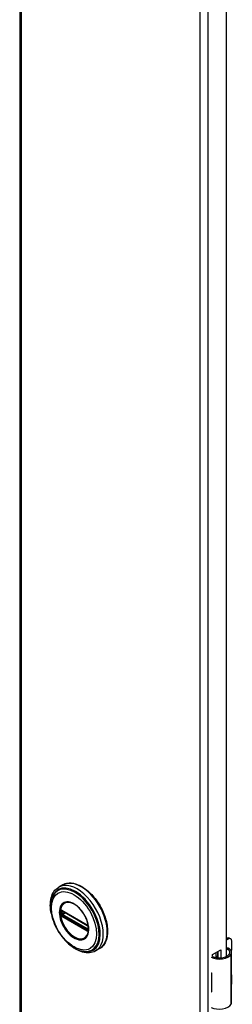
# Model space of a CAD drawing. Header units: inches. Extents: x 0 to 240, y -11 to 156.
# Tile 31 of 34: x 207.19 to 210.6, y 87.61 to 103.4. Entities that reach past the tile are written whole.
import ezdxf

# ---------------------------------------------------------------- set-up
doc = ezdxf.new("R2010")
doc.units = ezdxf.units.IN
doc.header["$LTSCALE"] = 14.423415
doc.header["$MEASUREMENT"] = 0
doc.layers.add('Visible Edges(ANSI)', color=7, linetype='Continuous', lineweight=25)
doc.layers.add('Visible Tangent Edges(ANSI)', color=7, linetype='Continuous', lineweight=25)

msp = doc.modelspace()

# ---------------------------------------------------------------- linework, layer by layer
at = {"layer": 'Visible Edges(ANSI)'}
for p, q in [((207.1938, 119.0139), (207.1938, 60.2262)), ((210.4957, 113.4755), (210.4957, 88.3764)), ((207.8814, 89.5274), (207.8173, 89.4904)), ((207.8675, 89.1138), (207.8624, 89.1167)), ((207.8675, 89.1138), (208.2755, 88.8782)), ((208.2825, 88.8705), (207.8744, 89.1061)), ((208.2806, 88.8752), (208.2755, 88.8782)), ((208.2914, 88.8628), (208.2926, 88.8599)), ((208.2915, 88.8177), (208.2915, 88.8549)), ((208.2926, 88.8599), (208.2932, 88.8582)), ((208.2945, 88.8076), (208.2944, 88.8017)), ((208.2945, 88.8445), (208.2945, 88.8076)), ((210.4957, 88.662), (210.5112, 88.6709)), ((210.5321, 88.6589), (210.4957, 88.6379)), ((210.5506, 88.6748), (210.5715, 88.6628)), ((210.5878, 88.5062), (210.5878, 88.6267)), ((208.4719, 88.5045), (208.4079, 88.4676)), ((210.2765, 88.4084), (210.4109, 88.4859)), ((210.2765, 88.3766), (210.2765, 88.4084)), ((210.34, 88.3593), (210.34, 88.445)), ((210.3598, 88.4565), (210.3598, 88.3564)), ((210.372, 88.3554), (210.372, 88.4635)), ((210.4109, 88.4859), (210.4109, 88.3555)), ((210.5852, 87.6407), (210.5852, 88.4443)), ((210.34, 88.3752), (210.3598, 88.3867)), ((210.3598, 88.3626), (210.3511, 88.3575)), ((210.261, 88.1166), (210.261, 88.0853)), ((210.5878, 87.9517), (210.5878, 88.0722)), ((210.261, 87.8426), (210.261, 87.8112))]:
    msp.add_line(p, q, dxfattribs=at)
at = {"layer": 'Visible Edges(ANSI)', "flags": 128}
for points in [[(207.8814, 89.5274), (207.8972, 89.5357), (207.9137, 89.5426), (207.9309, 89.5481), (207.9486, 89.5523), (207.9669, 89.5551), (207.9856, 89.5566), (208.0047, 89.5566), (208.0241, 89.5554), (208.0438, 89.5528), (208.0638, 89.5488), (208.084, 89.5436), (208.1044, 89.5372), (208.1248, 89.5295), (208.1454, 89.5205), (208.1659, 89.5104), (208.1865, 89.4991), (208.207, 89.4867), (208.2274, 89.4732), (208.2477, 89.4586), (208.2678, 89.443), (208.2876, 89.4264), (208.3072, 89.4088), (208.3265, 89.3903), (208.3454, 89.3709), (208.3639, 89.3508), (208.382, 89.3298), (208.3996, 89.3081), (208.4167, 89.2858), (208.4332, 89.2628), (208.4492, 89.2392), (208.4645, 89.2151), (208.4791, 89.1906), (208.4931, 89.1657), (208.5063, 89.1404), (208.5187, 89.1148), (208.5303, 89.089), (208.5412, 89.063), (208.5511, 89.0369), (208.5602, 89.0108), (208.5684, 88.9846), (208.5757, 88.9586), (208.5821, 88.9326), (208.5875, 88.9069), (208.592, 88.8814), (208.5955, 88.8562), (208.598, 88.8313), (208.5995, 88.8069), (208.6, 88.7829), (208.5995, 88.7595), (208.598, 88.7366), (208.5954, 88.7143), (208.5919, 88.6928), (208.5873, 88.6719), (208.5817, 88.6518), (208.5751, 88.6326), (208.5675, 88.6142), (208.5589, 88.5967), (208.5493, 88.5802), (208.5387, 88.5647), (208.5271, 88.5503), (208.5146, 88.5371), (208.5012, 88.525), (208.487, 88.5141), (208.4719, 88.5045)], [(207.6997, 89.0618), (207.693, 89.0964), (207.688, 89.1305), (207.6849, 89.1641), (207.6835, 89.1969), (207.6841, 89.2289), (207.6865, 89.26), (207.6908, 89.2901), (207.697, 89.3189), (207.7053, 89.3465), (207.7154, 89.3726), (207.7276, 89.3971), (207.7418, 89.4199), (207.7579, 89.4409), (207.776, 89.4597), (207.7958, 89.4763), (207.8173, 89.4904)], [(207.7269, 89.3509), (207.7204, 89.3377), (207.7145, 89.324), (207.7093, 89.3098), (207.7046, 89.2952), (207.697, 89.2648), (207.6919, 89.2329), (207.6891, 89.1997), (207.6886, 89.1654), (207.6904, 89.1301), (207.6944, 89.094), (207.7006, 89.0573), (207.7089, 89.0201), (207.7194, 88.9827), (207.7318, 88.9452), (207.7461, 88.9079), (207.7623, 88.8708), (207.7803, 88.8343), (207.7999, 88.7985), (207.8211, 88.7636), (207.8438, 88.7297), (207.8678, 88.6972), (207.8929, 88.6661), (207.9192, 88.6366), (207.9464, 88.6089), (207.9744, 88.5831), (208.0031, 88.5593), (208.0324, 88.5378), (208.062, 88.5186), (208.092, 88.5018), (208.1222, 88.4877), (208.1523, 88.4762), (208.1825, 88.4675), (208.1974, 88.4643), (208.2124, 88.4618), (208.2272, 88.46), (208.2419, 88.459)], [(208.2648, 88.704), (208.2734, 88.7176), (208.2807, 88.7329), (208.2866, 88.7497), (208.2911, 88.7679), (208.294, 88.7875), (208.2955, 88.8083), (208.2954, 88.8301), (208.2938, 88.8528), (208.2906, 88.8762), (208.2858, 88.9001), (208.2796, 88.9245), (208.2719, 88.9489), (208.2629, 88.9734), (208.2524, 88.9979), (208.2407, 89.022), (208.2278, 89.0456), (208.2138, 89.0685), (208.1988, 89.0908), (208.1828, 89.112), (208.1662, 89.1321), (208.1488, 89.151), (208.1308, 89.1686), (208.1124, 89.1846), (208.0938, 89.199), (208.075, 89.2118), (208.0561, 89.2228), (208.0374, 89.2319), (208.019, 89.2391), (208.0009, 89.2443), (207.9834, 89.2476), (207.9666, 89.2489), (207.9506, 89.2483)], [(207.8624, 89.1167), (207.8606, 89.1175), (207.8593, 89.1179)], [(207.8744, 89.1061), (207.8734, 89.1066), (207.8731, 89.1067)], [(208.2806, 88.8752), (208.2839, 88.8728), (208.2873, 88.8691)], [(208.2915, 88.8549), (208.2908, 88.8589), (208.2887, 88.8637), (208.2856, 88.8679), (208.2825, 88.8705)], [(208.2873, 88.8691), (208.2895, 88.8661), (208.2914, 88.8628)], [(208.2913, 88.8162), (208.2914, 88.8166), (208.2915, 88.8177)], [(208.2944, 88.8017), (208.2942, 88.7993), (208.2939, 88.7983)], [(208.4079, 88.4676), (208.3849, 88.456), (208.3606, 88.4471), (208.3352, 88.4409), (208.3091, 88.4374), (208.2822, 88.4365), (208.2549, 88.4382), (208.2272, 88.4425), (208.1992, 88.4492), (208.1711, 88.4582), (208.1429, 88.4694), (208.1148, 88.4829), (208.0868, 88.4985), (208.059, 88.516), (208.0315, 88.5355), (208.0045, 88.5569), (207.9779, 88.58)], [(210.5431, 88.5062), (210.5413, 88.5073), (210.5394, 88.5083), (210.5375, 88.5092), (210.5355, 88.5101), (210.5335, 88.5108), (210.5315, 88.5115), (210.5295, 88.5121), (210.5274, 88.5126), (210.5253, 88.513), (210.5232, 88.5133), (210.5211, 88.5135), (210.519, 88.5136), (210.5169, 88.5136), (210.5148, 88.5134), (210.5128, 88.5132), (210.5107, 88.5129), (210.5087, 88.5124), (210.5067, 88.5119), (210.5047, 88.5113), (210.5028, 88.5105), (210.501, 88.5097), (210.4992, 88.5089), (210.4974, 88.5079), (210.4957, 88.5069)], [(210.4957, 88.4954), (210.4973, 88.4958), (210.4988, 88.4961), (210.5004, 88.4964), (210.502, 88.4966), (210.5035, 88.4968), (210.505, 88.4969), (210.5066, 88.4969), (210.5081, 88.4968), (210.5096, 88.4967), (210.5111, 88.4966), (210.5126, 88.4963), (210.5141, 88.496), (210.5156, 88.4957), (210.5171, 88.4952), (210.5186, 88.4947), (210.5201, 88.4942), (210.5216, 88.4936), (210.5231, 88.4929), (210.5245, 88.4921), (210.526, 88.4914), (210.5274, 88.4905), (210.5287, 88.4896), (210.5301, 88.4886), (210.5314, 88.4876)]]:
    msp.add_lwpolyline(points, dxfattribs=at)
at = {"layer": 'Visible Edges(ANSI)'}
for centre, major_axis, start_param, end_param in [((210.5112, 88.6067), (0.0394, 0.0682), 0, 0.7853982), ((210.5321, 88.5946), (0.0394, 0.0682), 5.4977871, 7.0685835), ((210.3904, 88.4514), (0.1969, 0), 3.9833715, 5.9647502), ((210.3904, 88.4514), (0.1673, 0), 3.9641341, 5.9647502), ((210.4278, 88.4443), (0.128, 0), 5.9647502, 6.9099467), ((210.4278, 88.4443), (0.1575, 0), 5.9647502, 7.0321027), ((210.5321, 88.4741), (-0.0394, -0.0682), 1.8110116, 2.3561945), ((210.3904, 88.2023), (0.1969, 0), 3.9833715, 3.9951945), ((210.3213, 88.1252), (-0.0917, 0), 0.8282349, 0.8536019), ((210.5321, 88.0401), (-0.0394, -0.0682), 2.3561945, 2.6586496), ((210.5321, 87.9195), (-0.0394, -0.0682), 2.0537393, 2.3561945), ((210.3904, 87.8969), (-0.1969, 0), 0.8417789, 0.8536019), ((210.3213, 87.8825), (0.0917, 0), 3.9698275, 3.9951945), ((210.3904, 87.6478), (0.1969, 0), 3.9833715, 5.9647502), ((210.4278, 87.6407), (0.1575, 0), 5.9647502, 6.2831853)]:
    msp.add_ellipse(centre, major_axis=major_axis, ratio=0.5773503, start_param=start_param, end_param=end_param, dxfattribs=at)
at = {"layer": 'Visible Tangent Edges(ANSI)'}
for p, q in [((207.219, 118.9788), (207.219, 60.1911)), ((210.0814, 58.5385), (210.0814, 117.3262)), ((210.203, 117.3262), (210.203, 58.5385)), ((207.8595, 89.0648), (207.8595, 89.102)), ((207.869, 89.0345), (207.8638, 89.0375)), ((208.2735, 88.8827), (207.8654, 89.1183)), ((208.277, 88.7989), (207.869, 89.0345)), ((207.8722, 89.1024), (207.8768, 89.1047)), ((207.8722, 89.0652), (207.8722, 89.1024)), ((207.9087, 89.0863), (207.8722, 89.0652)), ((207.8725, 89.1095), (208.2805, 88.8739)), ((208.2805, 88.8068), (207.8725, 89.0424)), ((207.8791, 89.0531), (207.9226, 89.0783)), ((208.2872, 88.8175), (207.8791, 89.0531)), ((207.8654, 89.0255), (208.2735, 88.7899)), ((208.2821, 88.796), (208.277, 88.7989)), ((208.2915, 88.8204), (208.2872, 88.8175)), ((208.2935, 88.8515), (208.2935, 88.8143)), ((208.294, 88.7891), (208.2943, 88.7902)), ((210.5112, 88.6709), (210.5321, 88.6589)), ((210.5314, 88.4876), (210.5431, 88.5062)), ((210.5773, 87.6122), (210.5773, 88.4158)), ((210.261, 88.0853), (210.261, 87.8426))]:
    msp.add_line(p, q, dxfattribs=at)
at = {"layer": 'Visible Tangent Edges(ANSI)', "flags": 128}
for points in [[(207.8265, 89.0863), (207.8281, 89.0532), (207.8331, 89.0185), (207.8413, 88.9829), (207.8525, 88.9469), (207.8667, 88.9109), (207.8837, 88.8754), (207.9032, 88.8409), (207.9249, 88.8081), (207.9486, 88.7772), (207.9738, 88.7487), (208.0003, 88.7231), (208.0277, 88.7007), (208.0555, 88.6819), (208.0835, 88.6668), (208.1111, 88.6556), (208.1381, 88.6484), (208.1641, 88.6454), (208.1886, 88.6469), (208.2113, 88.6527), (208.2318, 88.6627), (208.25, 88.6767), (208.2657, 88.6944), (208.2785, 88.7157), (208.2883, 88.7403), (208.2948, 88.768), (208.2981, 88.7982), (208.298, 88.8305), (208.2946, 88.8645), (208.2881, 88.8996), (208.2784, 88.9355), (208.2656, 88.9716), (208.2499, 89.0075), (208.2315, 89.0425), (208.2109, 89.0762), (208.1882, 89.1081), (208.1637, 89.1378), (208.1379, 89.1648), (208.1109, 89.1888), (208.0832, 89.2095), (208.0552, 89.2266), (208.0273, 89.2399), (207.9999, 89.249), (207.9734, 89.2539), (207.9482, 89.2544), (207.9246, 89.2508), (207.9029, 89.243), (207.8835, 89.231), (207.8666, 89.2151), (207.8524, 89.1955), (207.8411, 89.1724), (207.833, 89.1463), (207.8281, 89.1175), (207.8265, 89.0863)], [(207.8377, 89.0852), (207.8379, 89.0965), (207.8385, 89.1075), (207.8396, 89.1183), (207.8411, 89.1287), (207.843, 89.1389), (207.8453, 89.1486), (207.8481, 89.158), (207.8512, 89.1671), (207.8548, 89.1757), (207.8588, 89.1839), (207.8631, 89.1917), (207.8679, 89.1991), (207.873, 89.206), (207.8784, 89.2124), (207.8843, 89.2183), (207.8904, 89.2238), (207.8969, 89.2287), (207.9037, 89.2331), (207.9108, 89.237), (207.9183, 89.2403), (207.926, 89.2431), (207.9339, 89.2454), (207.9421, 89.2471), (207.9506, 89.2482)], [(208.2646, 88.7042), (208.2508, 88.6882), (208.2348, 88.6754), (208.2169, 88.6657), (208.1973, 88.6594), (208.176, 88.6566), (208.1534, 88.6575), (208.1298, 88.6619), (208.1055, 88.6697), (208.0807, 88.6807), (208.0558, 88.6949), (208.031, 88.712), (208.0067, 88.7321), (207.983, 88.7548), (207.9603, 88.7799), (207.9389, 88.807), (207.9191, 88.8358), (207.9009, 88.866), (207.8848, 88.8973), (207.8707, 88.9292), (207.859, 88.9614), (207.8498, 88.9934), (207.8431, 89.025), (207.839, 89.0558), (207.8377, 89.0852)], [(207.8428, 89.1033), (207.8428, 89.1018), (207.8427, 89.1003), (207.8427, 89.0988), (207.8427, 89.0973), (207.8426, 89.0957), (207.8426, 89.0942), (207.8426, 89.0927), (207.8426, 89.0912), (207.8426, 89.0896), (207.8425, 89.0881), (207.8425, 89.0866), (207.8425, 89.085), (207.8425, 89.0835), (207.8425, 89.0819), (207.8426, 89.0804), (207.8426, 89.0788), (207.8426, 89.0773), (207.8426, 89.0757), (207.8426, 89.0742), (207.8427, 89.0726), (207.8427, 89.071), (207.8427, 89.0695), (207.8428, 89.0679), (207.8428, 89.0663)], [(207.8431, 89.109), (207.843, 89.1087), (207.843, 89.1085), (207.843, 89.1083), (207.843, 89.108), (207.843, 89.1078), (207.843, 89.1076), (207.843, 89.1073), (207.843, 89.1071), (207.843, 89.1068), (207.8429, 89.1066), (207.8429, 89.1064), (207.8429, 89.1061), (207.8429, 89.1059), (207.8429, 89.1057), (207.8429, 89.1054), (207.8429, 89.1052), (207.8429, 89.1049), (207.8429, 89.1047), (207.8429, 89.1045), (207.8429, 89.1042), (207.8428, 89.104), (207.8428, 89.1037), (207.8428, 89.1035), (207.8428, 89.1033)], [(207.8428, 89.0663), (207.8428, 89.0661), (207.8428, 89.0658), (207.8428, 89.0656), (207.8429, 89.0653), (207.8429, 89.0651), (207.8429, 89.0648), (207.8429, 89.0646), (207.8429, 89.0643), (207.8429, 89.0641), (207.8429, 89.0638), (207.8429, 89.0636), (207.8429, 89.0633), (207.8429, 89.0631), (207.8429, 89.0628), (207.843, 89.0626), (207.843, 89.0623), (207.843, 89.062), (207.843, 89.0618), (207.843, 89.0615), (207.843, 89.0613), (207.843, 89.061), (207.843, 89.0608), (207.843, 89.0605), (207.8431, 89.0603)], [(207.8448, 89.119), (207.8447, 89.1187), (207.8446, 89.1183), (207.8445, 89.1179), (207.8444, 89.1175), (207.8443, 89.1171), (207.8442, 89.1167), (207.8441, 89.1163), (207.844, 89.1159), (207.8439, 89.1155), (207.8438, 89.1151), (207.8437, 89.1147), (207.8437, 89.1143), (207.8436, 89.1139), (207.8435, 89.1134), (207.8434, 89.113), (207.8434, 89.1126), (207.8433, 89.1121), (207.8433, 89.1117), (207.8432, 89.1112), (207.8432, 89.1108), (207.8431, 89.1103), (207.8431, 89.1099), (207.8431, 89.1094), (207.8431, 89.109)], [(207.8431, 89.0603), (207.8431, 89.0598), (207.8431, 89.0593), (207.8431, 89.0588), (207.8432, 89.0583), (207.8432, 89.0578), (207.8433, 89.0573), (207.8433, 89.0568), (207.8434, 89.0563), (207.8435, 89.0558), (207.8435, 89.0553), (207.8436, 89.0548), (207.8437, 89.0543), (207.8437, 89.0538), (207.8438, 89.0533), (207.8439, 89.0528), (207.844, 89.0523), (207.8441, 89.0519), (207.8442, 89.0514), (207.8443, 89.0509), (207.8444, 89.0504), (207.8445, 89.0499), (207.8446, 89.0494), (207.8447, 89.0489), (207.8448, 89.0485)], [(207.8457, 89.1216), (207.8457, 89.1215), (207.8456, 89.1214), (207.8456, 89.1213), (207.8456, 89.1212), (207.8455, 89.1211), (207.8455, 89.121), (207.8455, 89.1208), (207.8454, 89.1207), (207.8454, 89.1206), (207.8453, 89.1205), (207.8453, 89.1204), (207.8453, 89.1203), (207.8452, 89.1202), (207.8452, 89.1201), (207.8452, 89.12), (207.8451, 89.1199), (207.8451, 89.1198), (207.8451, 89.1197), (207.845, 89.1196), (207.845, 89.1195), (207.8449, 89.1194), (207.8449, 89.1192), (207.8449, 89.1191), (207.8448, 89.119)], [(207.8448, 89.0485), (207.8449, 89.0483), (207.8449, 89.0482), (207.8449, 89.048), (207.845, 89.0479), (207.845, 89.0477), (207.8451, 89.0476), (207.8451, 89.0474), (207.8451, 89.0473), (207.8452, 89.0471), (207.8452, 89.047), (207.8452, 89.0469), (207.8453, 89.0467), (207.8453, 89.0466), (207.8453, 89.0464), (207.8454, 89.0463), (207.8454, 89.0461), (207.8455, 89.046), (207.8455, 89.0458), (207.8455, 89.0457), (207.8456, 89.0455), (207.8456, 89.0454), (207.8456, 89.0453), (207.8457, 89.0451), (207.8457, 89.045)], [(207.8509, 89.1237), (207.8507, 89.1236), (207.8504, 89.1236), (207.8502, 89.1236), (207.8499, 89.1235), (207.8497, 89.1235), (207.8495, 89.1234), (207.8492, 89.1234), (207.849, 89.1233), (207.8488, 89.1232), (207.8485, 89.1232), (207.8483, 89.1231), (207.8481, 89.123), (207.8479, 89.1229), (207.8477, 89.1228), (207.8475, 89.1227), (207.8473, 89.1226), (207.8471, 89.1225), (207.8469, 89.1224), (207.8467, 89.1222), (207.8465, 89.1221), (207.8463, 89.122), (207.8461, 89.1219), (207.8459, 89.1217), (207.8457, 89.1216)], [(207.8457, 89.045), (207.8459, 89.0446), (207.8461, 89.0443), (207.8463, 89.0439), (207.8465, 89.0436), (207.8467, 89.0432), (207.8469, 89.0429), (207.8471, 89.0425), (207.8473, 89.0422), (207.8475, 89.0418), (207.8477, 89.0415), (207.8479, 89.0411), (207.8481, 89.0408), (207.8483, 89.0404), (207.8485, 89.0401), (207.8488, 89.0398), (207.849, 89.0394), (207.8492, 89.0391), (207.8495, 89.0388), (207.8497, 89.0385), (207.8499, 89.0381), (207.8502, 89.0378), (207.8504, 89.0375), (207.8507, 89.0372), (207.8509, 89.0369)], [(207.8506, 89.1087), (207.8506, 89.109), (207.8506, 89.1094), (207.8506, 89.1097), (207.8506, 89.11), (207.8506, 89.1103), (207.8507, 89.1106), (207.8507, 89.1109), (207.8508, 89.1112), (207.8508, 89.1115), (207.8509, 89.1118), (207.851, 89.1121), (207.8511, 89.1123), (207.8512, 89.1126), (207.8513, 89.1129), (207.8514, 89.1131), (207.8515, 89.1134), (207.8516, 89.1136), (207.8517, 89.1139), (207.8519, 89.1141), (207.852, 89.1143), (207.8521, 89.1145), (207.8523, 89.1148), (207.8524, 89.115), (207.8526, 89.1152)], [(207.8507, 89.1029), (207.8507, 89.1031), (207.8507, 89.1034), (207.8507, 89.1036), (207.8507, 89.1039), (207.8507, 89.1041), (207.8507, 89.1043), (207.8507, 89.1046), (207.8507, 89.1048), (207.8507, 89.1051), (207.8506, 89.1053), (207.8506, 89.1055), (207.8506, 89.1058), (207.8506, 89.106), (207.8506, 89.1063), (207.8506, 89.1065), (207.8506, 89.1067), (207.8506, 89.107), (207.8506, 89.1072), (207.8506, 89.1075), (207.8506, 89.1077), (207.8506, 89.108), (207.8506, 89.1082), (207.8506, 89.1085), (207.8506, 89.1087)], [(207.8506, 89.0597), (207.8506, 89.06), (207.8506, 89.0603), (207.8506, 89.0605), (207.8506, 89.0608), (207.8506, 89.061), (207.8506, 89.0613), (207.8506, 89.0615), (207.8506, 89.0618), (207.8506, 89.062), (207.8506, 89.0623), (207.8506, 89.0625), (207.8506, 89.0628), (207.8506, 89.063), (207.8506, 89.0633), (207.8507, 89.0635), (207.8507, 89.0637), (207.8507, 89.064), (207.8507, 89.0642), (207.8507, 89.0645), (207.8507, 89.0647), (207.8507, 89.065), (207.8507, 89.0652), (207.8507, 89.0654), (207.8507, 89.0657)], [(207.8526, 89.0513), (207.8524, 89.0517), (207.8523, 89.052), (207.8522, 89.0524), (207.852, 89.0528), (207.8519, 89.0531), (207.8517, 89.0535), (207.8516, 89.0538), (207.8515, 89.0542), (207.8514, 89.0545), (207.8513, 89.0549), (207.8512, 89.0552), (207.8511, 89.0556), (207.851, 89.056), (207.8509, 89.0563), (207.8508, 89.0567), (207.8508, 89.057), (207.8507, 89.0574), (207.8507, 89.0577), (207.8506, 89.0581), (207.8506, 89.0584), (207.8506, 89.0587), (207.8506, 89.0591), (207.8506, 89.0594), (207.8506, 89.0597)], [(207.8507, 89.0657), (207.8507, 89.0672), (207.8507, 89.0688), (207.8507, 89.0703), (207.8508, 89.0719), (207.8508, 89.0734), (207.8508, 89.075), (207.8508, 89.0766), (207.8508, 89.0781), (207.8508, 89.0797), (207.8508, 89.0812), (207.8508, 89.0828), (207.8508, 89.0843), (207.8508, 89.0859), (207.8508, 89.0874), (207.8508, 89.089), (207.8508, 89.0905), (207.8508, 89.0921), (207.8508, 89.0936), (207.8508, 89.0952), (207.8508, 89.0967), (207.8507, 89.0983), (207.8507, 89.0998), (207.8507, 89.1014), (207.8507, 89.1029)], [(207.8603, 89.1212), (207.8598, 89.1215), (207.8594, 89.1217), (207.859, 89.1219), (207.8586, 89.1221), (207.8582, 89.1223), (207.8578, 89.1224), (207.8574, 89.1226), (207.857, 89.1227), (207.8566, 89.1229), (207.8562, 89.123), (207.8558, 89.1231), (207.8554, 89.1232), (207.855, 89.1233), (207.8546, 89.1234), (207.8542, 89.1235), (207.8538, 89.1236), (207.8535, 89.1236), (207.8531, 89.1236), (207.8527, 89.1237), (207.8523, 89.1237), (207.852, 89.1237), (207.8516, 89.1237), (207.8513, 89.1237), (207.8509, 89.1237)], [(207.8509, 89.0369), (207.8513, 89.0365), (207.8516, 89.036), (207.852, 89.0356), (207.8523, 89.0352), (207.8527, 89.0348), (207.8531, 89.0344), (207.8535, 89.034), (207.8539, 89.0336), (207.8542, 89.0332), (207.8546, 89.0328), (207.855, 89.0325), (207.8554, 89.0321), (207.8558, 89.0318), (207.8562, 89.0314), (207.8566, 89.0311), (207.857, 89.0308), (207.8574, 89.0304), (207.8578, 89.0301), (207.8582, 89.0298), (207.8586, 89.0296), (207.859, 89.0293), (207.8594, 89.029), (207.8599, 89.0288), (207.8603, 89.0285)], [(207.8526, 89.1152), (207.8527, 89.1152), (207.8527, 89.1153), (207.8528, 89.1154), (207.8528, 89.1154), (207.8529, 89.1155), (207.8529, 89.1155), (207.853, 89.1156), (207.853, 89.1156), (207.8531, 89.1157), (207.8531, 89.1158), (207.8532, 89.1158), (207.8532, 89.1159), (207.8533, 89.1159), (207.8533, 89.116), (207.8534, 89.116), (207.8534, 89.1161), (207.8535, 89.1161), (207.8535, 89.1162), (207.8536, 89.1162), (207.8536, 89.1163), (207.8537, 89.1163), (207.8538, 89.1164), (207.8538, 89.1164), (207.8539, 89.1165)], [(207.8539, 89.0487), (207.8538, 89.0488), (207.8538, 89.0489), (207.8537, 89.049), (207.8536, 89.0491), (207.8536, 89.0492), (207.8535, 89.0494), (207.8535, 89.0495), (207.8534, 89.0496), (207.8534, 89.0497), (207.8533, 89.0498), (207.8533, 89.0499), (207.8532, 89.05), (207.8532, 89.0501), (207.8531, 89.0502), (207.8531, 89.0503), (207.853, 89.0505), (207.853, 89.0506), (207.8529, 89.0507), (207.8529, 89.0508), (207.8528, 89.0509), (207.8528, 89.051), (207.8527, 89.0511), (207.8527, 89.0512), (207.8526, 89.0513)], [(207.8539, 89.1165), (207.854, 89.1166), (207.8541, 89.1167), (207.8542, 89.1168), (207.8544, 89.1169), (207.8545, 89.1169), (207.8546, 89.117), (207.8548, 89.1171), (207.8549, 89.1172), (207.8551, 89.1173), (207.8552, 89.1173), (207.8553, 89.1174), (207.8555, 89.1174), (207.8556, 89.1175), (207.8558, 89.1176), (207.8559, 89.1176), (207.8561, 89.1177), (207.8563, 89.1177), (207.8564, 89.1177), (207.8566, 89.1178), (207.8567, 89.1178), (207.8569, 89.1178), (207.8571, 89.1179), (207.8572, 89.1179), (207.8574, 89.1179)], [(207.8574, 89.0432), (207.8572, 89.0434), (207.8571, 89.0436), (207.8569, 89.0438), (207.8567, 89.044), (207.8566, 89.0443), (207.8564, 89.0445), (207.8563, 89.0447), (207.8561, 89.0449), (207.8559, 89.0451), (207.8558, 89.0454), (207.8556, 89.0456), (207.8555, 89.0458), (207.8553, 89.0461), (207.8552, 89.0463), (207.8551, 89.0465), (207.8549, 89.0468), (207.8548, 89.047), (207.8546, 89.0472), (207.8545, 89.0475), (207.8544, 89.0477), (207.8542, 89.048), (207.8541, 89.0482), (207.854, 89.0485), (207.8539, 89.0487)], [(207.8574, 89.1179), (207.8575, 89.1179), (207.8576, 89.1179), (207.8576, 89.1179), (207.8577, 89.1179), (207.8578, 89.1179), (207.8579, 89.1179), (207.8579, 89.1179), (207.858, 89.1179), (207.8581, 89.1179), (207.8582, 89.1179), (207.8582, 89.1179), (207.8583, 89.1179), (207.8584, 89.1179), (207.8585, 89.1179), (207.8586, 89.1179), (207.8586, 89.1179), (207.8587, 89.1179), (207.8588, 89.1179), (207.8589, 89.1179), (207.859, 89.1179), (207.859, 89.1179), (207.8591, 89.1179), (207.8592, 89.1179), (207.8593, 89.1178)], [(207.8638, 89.0375), (207.8636, 89.0376), (207.8633, 89.0378), (207.863, 89.038), (207.8627, 89.0382), (207.8624, 89.0384), (207.8622, 89.0386), (207.8619, 89.0388), (207.8616, 89.039), (207.8613, 89.0392), (207.861, 89.0394), (207.8608, 89.0397), (207.8605, 89.0399), (207.8602, 89.0402), (207.86, 89.0404), (207.8597, 89.0407), (207.8594, 89.0409), (207.8592, 89.0412), (207.8589, 89.0415), (207.8586, 89.0417), (207.8584, 89.042), (207.8581, 89.0423), (207.8579, 89.0426), (207.8576, 89.0429), (207.8574, 89.0432)], [(207.8595, 89.102), (207.8595, 89.1023), (207.8595, 89.1025), (207.8595, 89.1028), (207.8595, 89.1031), (207.8596, 89.1033), (207.8596, 89.1036), (207.8596, 89.1038), (207.8596, 89.1041), (207.8596, 89.1043), (207.8596, 89.1045), (207.8596, 89.1048), (207.8597, 89.105), (207.8597, 89.1053), (207.8597, 89.1055), (207.8597, 89.1057), (207.8598, 89.1059), (207.8598, 89.1062), (207.8598, 89.1064), (207.8598, 89.1066), (207.8599, 89.1068), (207.8599, 89.107), (207.8599, 89.1073), (207.86, 89.1075), (207.86, 89.1077)], [(207.86, 89.0585), (207.86, 89.0587), (207.8599, 89.059), (207.8599, 89.0592), (207.8599, 89.0595), (207.8598, 89.0598), (207.8598, 89.06), (207.8598, 89.0603), (207.8598, 89.0606), (207.8597, 89.0608), (207.8597, 89.0611), (207.8597, 89.0613), (207.8597, 89.0616), (207.8596, 89.0619), (207.8596, 89.0621), (207.8596, 89.0624), (207.8596, 89.0627), (207.8596, 89.0629), (207.8596, 89.0632), (207.8596, 89.0635), (207.8595, 89.0637), (207.8595, 89.064), (207.8595, 89.0643), (207.8595, 89.0645), (207.8595, 89.0648)], [(207.86, 89.1077), (207.86, 89.1078), (207.8601, 89.108), (207.8601, 89.1081), (207.8601, 89.1083), (207.8602, 89.1084), (207.8602, 89.1085), (207.8603, 89.1087), (207.8603, 89.1088), (207.8604, 89.109), (207.8604, 89.1091), (207.8605, 89.1092), (207.8605, 89.1093), (207.8606, 89.1095), (207.8606, 89.1096), (207.8607, 89.1097), (207.8608, 89.1098), (207.8608, 89.1099), (207.8609, 89.1101), (207.861, 89.1102), (207.8611, 89.1103), (207.8611, 89.1104), (207.8612, 89.1105), (207.8613, 89.1106), (207.8614, 89.1107)], [(207.8614, 89.0538), (207.8613, 89.054), (207.8612, 89.0542), (207.8611, 89.0544), (207.8611, 89.0546), (207.861, 89.0548), (207.8609, 89.055), (207.8608, 89.0552), (207.8608, 89.0554), (207.8607, 89.0556), (207.8606, 89.0558), (207.8606, 89.056), (207.8605, 89.0562), (207.8605, 89.0564), (207.8604, 89.0566), (207.8604, 89.0568), (207.8603, 89.057), (207.8603, 89.0571), (207.8602, 89.0573), (207.8602, 89.0575), (207.8601, 89.0577), (207.8601, 89.0579), (207.8601, 89.0581), (207.86, 89.0583), (207.86, 89.0585)], [(207.8654, 89.1183), (207.8652, 89.1184), (207.865, 89.1186), (207.8648, 89.1187), (207.8646, 89.1188), (207.8644, 89.1189), (207.8641, 89.1191), (207.8639, 89.1192), (207.8637, 89.1193), (207.8635, 89.1194), (207.8633, 89.1195), (207.8631, 89.1197), (207.8628, 89.1198), (207.8626, 89.1199), (207.8624, 89.12), (207.8622, 89.1201), (207.862, 89.1203), (207.8618, 89.1204), (207.8616, 89.1205), (207.8613, 89.1206), (207.8611, 89.1207), (207.8609, 89.1209), (207.8607, 89.121), (207.8605, 89.1211), (207.8603, 89.1212)], [(207.8639, 89.1121), (207.864, 89.1122), (207.8642, 89.1122), (207.8643, 89.1122), (207.8644, 89.1122), (207.8645, 89.1122), (207.8647, 89.1122), (207.8648, 89.1122), (207.8649, 89.1122), (207.8651, 89.1122), (207.8652, 89.1122), (207.8654, 89.1122), (207.8655, 89.1122), (207.8656, 89.1122), (207.8658, 89.1122), (207.8659, 89.1122), (207.8661, 89.1121), (207.8662, 89.1121), (207.8663, 89.1121), (207.8665, 89.112), (207.8666, 89.112), (207.8668, 89.112), (207.8669, 89.1119), (207.8671, 89.1119), (207.8672, 89.1118)], [(207.8672, 89.046), (207.8671, 89.0461), (207.8669, 89.0462), (207.8668, 89.0463), (207.8666, 89.0465), (207.8665, 89.0466), (207.8663, 89.0467), (207.8662, 89.0469), (207.8661, 89.047), (207.8659, 89.0471), (207.8658, 89.0473), (207.8656, 89.0474), (207.8655, 89.0476), (207.8654, 89.0477), (207.8652, 89.0479), (207.8651, 89.048), (207.8649, 89.0482), (207.8648, 89.0483), (207.8647, 89.0485), (207.8645, 89.0486), (207.8644, 89.0488), (207.8643, 89.049), (207.8642, 89.0491), (207.864, 89.0493), (207.8639, 89.0495)], [(207.8672, 89.1118), (207.8674, 89.1118), (207.8676, 89.1117), (207.8678, 89.1116), (207.868, 89.1115), (207.8683, 89.1115), (207.8685, 89.1114), (207.8687, 89.1113), (207.8689, 89.1112), (207.8691, 89.1111), (207.8693, 89.111), (207.8695, 89.1109), (207.8698, 89.1109), (207.87, 89.1108), (207.8702, 89.1107), (207.8704, 89.1106), (207.8707, 89.1104), (207.8709, 89.1103), (207.8711, 89.1102), (207.8713, 89.1101), (207.8716, 89.11), (207.8718, 89.1099), (207.872, 89.1097), (207.8722, 89.1096), (207.8725, 89.1095)], [(207.8725, 89.0424), (207.8722, 89.0425), (207.872, 89.0427), (207.8718, 89.0428), (207.8716, 89.0429), (207.8713, 89.0431), (207.8711, 89.0432), (207.8709, 89.0434), (207.8707, 89.0435), (207.8704, 89.0437), (207.8702, 89.0438), (207.87, 89.044), (207.8698, 89.0441), (207.8696, 89.0443), (207.8693, 89.0444), (207.8691, 89.0446), (207.8689, 89.0447), (207.8687, 89.0449), (207.8685, 89.045), (207.8683, 89.0452), (207.868, 89.0453), (207.8678, 89.0455), (207.8676, 89.0457), (207.8674, 89.0458), (207.8672, 89.046)], [(207.8603, 89.0285), (207.8605, 89.0284), (207.8607, 89.0283), (207.8609, 89.0281), (207.8611, 89.028), (207.8613, 89.0279), (207.8616, 89.0277), (207.8618, 89.0276), (207.862, 89.0275), (207.8622, 89.0274), (207.8624, 89.0272), (207.8626, 89.0271), (207.8628, 89.027), (207.8631, 89.0268), (207.8633, 89.0267), (207.8635, 89.0266), (207.8637, 89.0265), (207.8639, 89.0263), (207.8641, 89.0262), (207.8644, 89.0261), (207.8646, 89.026), (207.8648, 89.0258), (207.865, 89.0257), (207.8652, 89.0256), (207.8654, 89.0255)], [(208.2787, 88.8797), (208.2785, 88.8798), (208.2782, 88.8799), (208.278, 88.88), (208.2778, 88.8802), (208.2776, 88.8803), (208.2774, 88.8804), (208.2772, 88.8806), (208.2769, 88.8807), (208.2767, 88.8808), (208.2765, 88.8809), (208.2763, 88.8811), (208.2761, 88.8812), (208.2759, 88.8813), (208.2757, 88.8815), (208.2754, 88.8816), (208.2752, 88.8817), (208.275, 88.8818), (208.2748, 88.882), (208.2746, 88.8821), (208.2744, 88.8822), (208.2741, 88.8823), (208.2739, 88.8825), (208.2737, 88.8826), (208.2735, 88.8827)], [(208.288, 88.8713), (208.2877, 88.8717), (208.2873, 88.8721), (208.287, 88.8726), (208.2866, 88.873), (208.2862, 88.8734), (208.2858, 88.8738), (208.2855, 88.8742), (208.2851, 88.8746), (208.2847, 88.875), (208.2843, 88.8753), (208.2839, 88.8757), (208.2835, 88.8761), (208.2831, 88.8764), (208.2827, 88.8767), (208.2823, 88.8771), (208.2819, 88.8774), (208.2815, 88.8777), (208.2811, 88.878), (208.2807, 88.8783), (208.2803, 88.8786), (208.2799, 88.8789), (208.2795, 88.8792), (208.2791, 88.8794), (208.2787, 88.8797)], [(208.2805, 88.8739), (208.2808, 88.8738), (208.281, 88.8736), (208.2812, 88.8735), (208.2814, 88.8734), (208.2816, 88.8732), (208.2819, 88.8731), (208.2821, 88.8729), (208.2823, 88.8728), (208.2825, 88.8726), (208.2827, 88.8725), (208.283, 88.8723), (208.2832, 88.8722), (208.2834, 88.872), (208.2836, 88.8719), (208.2838, 88.8717), (208.284, 88.8715), (208.2842, 88.8714), (208.2844, 88.8712), (208.2847, 88.8711), (208.2849, 88.8709), (208.2851, 88.8707), (208.2853, 88.8706), (208.2855, 88.8704), (208.2857, 88.8703)], [(208.2923, 88.8649), (208.2921, 88.8652), (208.292, 88.8655), (208.2918, 88.8658), (208.2916, 88.8661), (208.2915, 88.8663), (208.2913, 88.8666), (208.2911, 88.8669), (208.291, 88.8672), (208.2908, 88.8674), (208.2906, 88.8677), (208.2905, 88.868), (208.2903, 88.8682), (208.2901, 88.8685), (208.2899, 88.8688), (208.2897, 88.869), (208.2895, 88.8693), (208.2894, 88.8695), (208.2892, 88.8698), (208.289, 88.87), (208.2888, 88.8703), (208.2886, 88.8705), (208.2884, 88.8708), (208.2882, 88.871), (208.288, 88.8713)], [(208.2735, 88.7899), (208.2737, 88.7897), (208.2739, 88.7896), (208.2741, 88.7895), (208.2744, 88.7894), (208.2746, 88.7892), (208.2748, 88.7891), (208.275, 88.789), (208.2752, 88.7889), (208.2754, 88.7888), (208.2757, 88.7886), (208.2759, 88.7885), (208.2761, 88.7884), (208.2763, 88.7883), (208.2765, 88.7881), (208.2767, 88.788), (208.2769, 88.7879), (208.2772, 88.7878), (208.2774, 88.7877), (208.2776, 88.7875), (208.2778, 88.7874), (208.278, 88.7873), (208.2782, 88.7872), (208.2785, 88.7871), (208.2787, 88.7869)], [(208.2787, 88.7869), (208.2791, 88.7867), (208.2795, 88.7865), (208.2799, 88.7863), (208.2803, 88.7861), (208.2807, 88.7859), (208.2811, 88.7858), (208.2815, 88.7856), (208.2819, 88.7854), (208.2823, 88.7853), (208.2827, 88.7852), (208.2831, 88.785), (208.2835, 88.7849), (208.2839, 88.7848), (208.2843, 88.7848), (208.2847, 88.7847), (208.2851, 88.7846), (208.2855, 88.7846), (208.2858, 88.7845), (208.2862, 88.7845), (208.2866, 88.7845), (208.287, 88.7845), (208.2873, 88.7845), (208.2877, 88.7845), (208.288, 88.7845)], [(208.2857, 88.8044), (208.2855, 88.8045), (208.2853, 88.8045), (208.2851, 88.8046), (208.2849, 88.8047), (208.2847, 88.8048), (208.2844, 88.8049), (208.2842, 88.8049), (208.284, 88.805), (208.2838, 88.8051), (208.2836, 88.8052), (208.2834, 88.8053), (208.2832, 88.8054), (208.283, 88.8055), (208.2827, 88.8056), (208.2825, 88.8057), (208.2823, 88.8058), (208.2821, 88.8059), (208.2819, 88.8061), (208.2816, 88.8062), (208.2814, 88.8063), (208.2812, 88.8064), (208.281, 88.8065), (208.2808, 88.8067), (208.2805, 88.8068)], [(208.2885, 88.7943), (208.2882, 88.7943), (208.288, 88.7943), (208.2878, 88.7943), (208.2875, 88.7943), (208.2872, 88.7943), (208.287, 88.7943), (208.2867, 88.7943), (208.2865, 88.7944), (208.2862, 88.7944), (208.2859, 88.7945), (208.2857, 88.7945), (208.2854, 88.7946), (208.2851, 88.7947), (208.2849, 88.7947), (208.2846, 88.7948), (208.2843, 88.7949), (208.284, 88.795), (208.2838, 88.7951), (208.2835, 88.7953), (208.2832, 88.7954), (208.2829, 88.7955), (208.2826, 88.7957), (208.2824, 88.7958), (208.2821, 88.796)], [(208.2857, 88.8703), (208.2858, 88.8701), (208.2859, 88.87), (208.2861, 88.8699), (208.2862, 88.8698), (208.2864, 88.8696), (208.2865, 88.8695), (208.2867, 88.8694), (208.2868, 88.8692), (208.2869, 88.8691), (208.2871, 88.8689), (208.2872, 88.8688), (208.2874, 88.8686), (208.2875, 88.8685), (208.2876, 88.8683), (208.2878, 88.8682), (208.2879, 88.868), (208.288, 88.8679), (208.2882, 88.8677), (208.2883, 88.8676), (208.2884, 88.8674), (208.2886, 88.8672), (208.2887, 88.8671), (208.2888, 88.8669), (208.2889, 88.8667)], [(208.2889, 88.8041), (208.2888, 88.804), (208.2887, 88.804), (208.2886, 88.804), (208.2884, 88.804), (208.2883, 88.804), (208.2882, 88.804), (208.288, 88.804), (208.2879, 88.804), (208.2878, 88.804), (208.2876, 88.804), (208.2875, 88.804), (208.2874, 88.804), (208.2872, 88.804), (208.2871, 88.804), (208.2869, 88.8041), (208.2868, 88.8041), (208.2867, 88.8041), (208.2865, 88.8041), (208.2864, 88.8042), (208.2862, 88.8042), (208.2861, 88.8043), (208.2859, 88.8043), (208.2858, 88.8043), (208.2857, 88.8044)], [(208.288, 88.7845), (208.2883, 88.7845), (208.2885, 88.7846), (208.2888, 88.7846), (208.289, 88.7846), (208.2892, 88.7847), (208.2895, 88.7847), (208.2897, 88.7848), (208.2899, 88.7849), (208.2902, 88.7849), (208.2904, 88.785), (208.2906, 88.7851), (208.2908, 88.7852), (208.291, 88.7853), (208.2913, 88.7854), (208.2915, 88.7855), (208.2917, 88.7856), (208.2919, 88.7857), (208.2921, 88.7858), (208.2923, 88.7859), (208.2925, 88.7861), (208.2927, 88.7862), (208.2928, 88.7863), (208.293, 88.7865), (208.2932, 88.7866)], [(208.292, 88.7957), (208.2919, 88.7956), (208.2918, 88.7955), (208.2916, 88.7954), (208.2915, 88.7953), (208.2914, 88.7953), (208.2912, 88.7952), (208.2911, 88.7951), (208.291, 88.795), (208.2908, 88.7949), (208.2907, 88.7949), (208.2905, 88.7948), (208.2904, 88.7947), (208.2902, 88.7947), (208.2901, 88.7946), (208.2899, 88.7946), (208.2898, 88.7945), (208.2896, 88.7945), (208.2895, 88.7945), (208.2893, 88.7944), (208.2891, 88.7944), (208.289, 88.7944), (208.2888, 88.7943), (208.2887, 88.7943), (208.2885, 88.7943)], [(208.2915, 88.8624), (208.2916, 88.8622), (208.2916, 88.862), (208.2917, 88.8618), (208.2918, 88.8616), (208.2919, 88.8614), (208.2919, 88.8612), (208.292, 88.861), (208.2921, 88.8608), (208.2921, 88.8606), (208.2922, 88.8604), (208.2923, 88.8602), (208.2923, 88.86), (208.2924, 88.8598), (208.2924, 88.8597), (208.2925, 88.8595), (208.2925, 88.8593), (208.2926, 88.8591), (208.2926, 88.8589), (208.2927, 88.8587), (208.2927, 88.8585), (208.2928, 88.8583), (208.2928, 88.8581), (208.2928, 88.8579), (208.2929, 88.8578)], [(208.2929, 88.8086), (208.2928, 88.8084), (208.2928, 88.8083), (208.2928, 88.8081), (208.2927, 88.808), (208.2927, 88.8078), (208.2926, 88.8077), (208.2926, 88.8075), (208.2925, 88.8074), (208.2925, 88.8073), (208.2924, 88.8071), (208.2924, 88.807), (208.2923, 88.8069), (208.2923, 88.8067), (208.2922, 88.8066), (208.2921, 88.8065), (208.2921, 88.8064), (208.292, 88.8063), (208.2919, 88.8062), (208.2919, 88.806), (208.2918, 88.8059), (208.2917, 88.8058), (208.2916, 88.8057), (208.2916, 88.8056), (208.2915, 88.8055)], [(208.2932, 88.797), (208.2931, 88.7969), (208.2931, 88.7968), (208.2931, 88.7968), (208.293, 88.7967), (208.293, 88.7967), (208.2929, 88.7966), (208.2929, 88.7966), (208.2928, 88.7965), (208.2928, 88.7965), (208.2927, 88.7964), (208.2927, 88.7964), (208.2926, 88.7963), (208.2926, 88.7963), (208.2925, 88.7962), (208.2925, 88.7962), (208.2924, 88.7961), (208.2924, 88.7961), (208.2923, 88.796), (208.2923, 88.796), (208.2922, 88.7959), (208.2922, 88.7959), (208.2921, 88.7958), (208.2921, 88.7958), (208.292, 88.7957)], [(208.2929, 88.8578), (208.2929, 88.8575), (208.293, 88.8573), (208.293, 88.857), (208.293, 88.8567), (208.2931, 88.8565), (208.2931, 88.8562), (208.2931, 88.856), (208.2932, 88.8557), (208.2932, 88.8554), (208.2932, 88.8552), (208.2933, 88.8549), (208.2933, 88.8547), (208.2933, 88.8544), (208.2933, 88.8541), (208.2934, 88.8539), (208.2934, 88.8536), (208.2934, 88.8533), (208.2934, 88.8531), (208.2934, 88.8528), (208.2934, 88.8525), (208.2934, 88.8523), (208.2935, 88.852), (208.2935, 88.8518), (208.2935, 88.8515)], [(208.2935, 88.8143), (208.2935, 88.814), (208.2935, 88.8137), (208.2934, 88.8135), (208.2934, 88.8132), (208.2934, 88.813), (208.2934, 88.8127), (208.2934, 88.8125), (208.2934, 88.8122), (208.2934, 88.812), (208.2933, 88.8117), (208.2933, 88.8115), (208.2933, 88.8113), (208.2933, 88.811), (208.2932, 88.8108), (208.2932, 88.8105), (208.2932, 88.8103), (208.2931, 88.8101), (208.2931, 88.8099), (208.2931, 88.8096), (208.293, 88.8094), (208.293, 88.8092), (208.293, 88.809), (208.2929, 88.8088), (208.2929, 88.8086)], [(208.2939, 88.7983), (208.2939, 88.7982), (208.2939, 88.7982), (208.2939, 88.7981), (208.2938, 88.798), (208.2938, 88.798), (208.2938, 88.7979), (208.2937, 88.7979), (208.2937, 88.7978), (208.2937, 88.7978), (208.2937, 88.7977), (208.2936, 88.7976), (208.2936, 88.7976), (208.2936, 88.7975), (208.2935, 88.7975), (208.2935, 88.7974), (208.2935, 88.7974), (208.2934, 88.7973), (208.2934, 88.7973), (208.2934, 88.7972), (208.2933, 88.7972), (208.2933, 88.7971), (208.2933, 88.7971), (208.2932, 88.797), (208.2932, 88.797)], [(208.2932, 88.7866), (208.2932, 88.7867), (208.2933, 88.7868), (208.2933, 88.7869), (208.2934, 88.787), (208.2934, 88.7871), (208.2934, 88.7872), (208.2935, 88.7873), (208.2935, 88.7874), (208.2935, 88.7875), (208.2936, 88.7876), (208.2936, 88.7877), (208.2936, 88.7878), (208.2937, 88.7879), (208.2937, 88.788), (208.2937, 88.7882), (208.2938, 88.7883), (208.2938, 88.7884), (208.2938, 88.7885), (208.2939, 88.7886), (208.2939, 88.7887), (208.2939, 88.7888), (208.294, 88.7889), (208.294, 88.789), (208.294, 88.7891)]]:
    msp.add_lwpolyline(points, dxfattribs=at)
at = {"layer": 'Visible Tangent Edges(ANSI)'}
for centre, major_axis, ratio, start_param, end_param in [((208.0856, 88.9634), (0.2805, -0.4858), 0.5773503, 5.5128728, 10.1950905), ((208.1126, 88.979), (0.2953, -0.5114), 0.5773503, 0, 3.1415927), ((208.1766, 89.016), (-0.2953, 0.5114), 0.5773503, 3.1415927, 6.2831853), ((208.0782, 88.9591), (-0.274, 0.4746), 0.5773503, 2.7922362, 6.6325418), ((208.0695, 88.9541), (-0.1599, 0.277), 0.5773503, 5.5125396, 6.921441), ((207.8334, 89.0904), (0.00984, 0), 0.5773503, 3.9269908, 5.1579502), ((207.8478, 89.1083), (-0.00984, -0.00028), 0.5831536, 1.0281859, 1.8560104), ((207.8478, 89.0711), (-0.00984, 0.00028), 0.571197, 1.0614234, 1.8892479), ((207.8476, 89.1142), (-0.00984, -0.00028), 0.5927845, 1.0708953, 1.8574509), ((207.8476, 89.0651), (-0.00984, 0.00027), 0.5613947, 1.1035676, 1.8901232), ((207.8508, 89.1237), (-0.00759, 0.00627), 0.7616592, 1.4055477, 2.3355763), ((207.8508, 89.0528), (-0.00892, -0.00416), 0.2170654, 0.7428986, 1.6729272), ((207.8527, 89.1256), (-0.0063, 0.00756), 0.8124523, 1.4311277, 2.4783252), ((207.8527, 89.049), (-0.00879, -0.00442), 0.0811662, 0.6178224, 1.66502), ((208.0695, 88.9541), (0.1599, -0.277), 0.5773503, 4.0741333, 6.921441), ((207.8535, 89.1032), (0.00984, 0.00024), 0.5918896, 0.8344053, 1.8602075), ((207.8535, 89.0544), (-0.00984, 0.00023), 0.5624063, 4.0033907, 5.0291928), ((207.8536, 89.0975), (0.00984, 0), 0.5773503, 0.9265057, 1.8728012), ((207.8536, 89.0603), (0.00984, 0), 0.5773503, 0.9265057, 1.8728012), ((207.8579, 89.1277), (0.0009, -0.0098), 0.7889745, 5.0615561, 6.1087537), ((207.8579, 89.0409), (-0.00768, -0.00616), 0.2102045, 4.6042543, 5.6514519), ((207.8544, 89.1067), (0.00804, -0.00568), 0.7889745, 1.2216292, 2.276839), ((207.8544, 89.0498), (-0.00917, -0.00357), 0.2102045, 3.7733261, 4.8285359), ((207.8569, 89.1081), (-0.0009, 0.0098), 0.7889745, 5.0615561, 6.1087537), ((207.8569, 89.0454), (0.00768, 0.00616), 0.2102045, 4.6042543, 5.6514519), ((207.8654, 89.1066), (0.00984, 0), 0.5773503, 4.0680983, 5.4628806), ((207.8654, 89.0693), (0.00984, 0), 0.5773503, 4.0680983, 5.4628806), ((207.8672, 89.1253), (-0.00481, -0.00858), 0.5855254, 5.4905538, 6.2831853), ((207.8672, 89.0325), (0.00503, 0.00846), 0.5690577, 1.3133319, 2.3632244), ((207.8674, 89.1032), (-0.00493, 0.00853), 0.5766475, 6.023109, 6.5432616), ((207.8724, 89.0945), (-0.0099, 0.0171), 0.5766475, 6.1542512, 6.4121194), ((207.8674, 89.0544), (-0.00492, 0.00852), 0.5780539, 1.31072, 1.8308726), ((207.8724, 89.0573), (0.0098, -0.017), 0.5780539, 4.5834549, 4.8413231), ((207.8605, 89.0424), (0.00472, 0.00864), 0.5624063, 4.4347366, 5.4213873), ((207.8724, 89.1223), (-0.00492, -0.00852), 0.5773503, 5.4977871, 6.2831853), ((207.8724, 89.0295), (0.00492, 0.00852), 0.5773503, 1.2975577, 2.3561945), ((207.8605, 89.1072), (0.00473, 0.00863), 0.5613395, 5.5484169, 5.9115648), ((207.8656, 89.0395), (0.00492, 0.00852), 0.5773503, 4.4391504, 5.3566796), ((207.8656, 89.1044), (0.00492, 0.00852), 0.5773503, 5.6388947, 5.895546), ((207.8794, 89.0613), (-0.00492, 0.00852), 0.6197342, 0.7860072, 2.3555855), ((207.8794, 89.0985), (-0.00545, 0.00825), 0.5738685, 0.0764913, 0.7504269), ((207.8794, 89.1146), (-0.00492, -0.00852), 0.5773503, 5.6388947, 6.2831853), ((207.8794, 89.0452), (-0.00492, -0.00852), 0.5773503, 3.9618974, 5.3566796), ((208.2805, 88.8867), (-0.00492, -0.00852), 0.5773503, 5.4977871, 6.2831853), ((208.2856, 88.8837), (-0.00503, -0.00846), 0.5690578, 5.504817, 6.2831853), ((208.2736, 88.8688), (-0.00492, -0.00852), 0.5773503, 2.497302, 2.7409556), ((208.2874, 88.879), (-0.00492, -0.00852), 0.5773503, 5.6388947, 6.2831853), ((208.295, 88.8753), (-0.00768, -0.00616), 0.2102045, 5.6514519, 6.2831853), ((208.2805, 88.7939), (0.00492, 0.00852), 0.5773503, 1.2975577, 2.3561945), ((208.2736, 88.804), (0.00492, 0.00852), 0.5773503, 4.4391504, 5.3566796), ((208.2856, 88.791), (0.00481, 0.00858), 0.5855253, 1.2990686, 2.3489612), ((208.2874, 88.8096), (-0.00492, -0.00852), 0.5773503, 3.9618974, 5.3566796), ((208.2785, 88.801), (-0.00512, -0.0084), 0.5918896, 1.3205366, 2.3071873), ((208.2785, 88.8658), (-0.00511, -0.00841), 0.5929563, 2.4323705, 2.5541911), ((208.295, 88.7885), (-0.0009, 0.0098), 0.7889745, 0.8727659, 1.9199634), ((208.2874, 88.8257), (0.00442, -0.00885), 0.5738685, 5.5327584, 6.206694), ((208.282, 88.8), (0.0009, -0.0098), 0.7889745, 0.8727659, 1.9199634), ((208.282, 88.8627), (-0.00768, -0.00616), 0.2102045, 2.5098592, 2.5283998), ((208.2855, 88.8618), (0.00492, -0.00852), 0.5780539, 1.31072, 1.8308726), ((208.2804, 88.8589), (-0.0098, 0.017), 0.5780539, 4.5834549, 4.8413231), ((208.2855, 88.813), (0.00493, -0.00853), 0.5766475, 6.023109, 6.5432616), ((208.2804, 88.8217), (0.0099, -0.0171), 0.5766475, 6.1542512, 6.4121194), ((208.3002, 88.7906), (-0.0063, 0.00756), 0.8124523, 0.3839302, 1.4311277), ((208.3002, 88.8672), (-0.00879, -0.00442), 0.0811662, 0, 0.4836395), ((208.2845, 88.8583), (0.00917, 0.00357), 0.2102045, 0.6135006, 0.6317335), ((208.3013, 88.8549), (-0.00984, 0), 0.5773503, 0, 0.6442907), ((208.3013, 88.8177), (-0.00984, 0), 0.5773503, 0, 0.6442907), ((208.2845, 88.8015), (0.00804, -0.00568), 0.7889745, 0.1664194, 1.2216292), ((208.3019, 88.7924), (-0.00793, 0.00583), 0.826364, 0.1817384, 1.1117669), ((208.3019, 88.8633), (-0.00927, -0.00332), 0.1523606, 0, 0.2377003), ((208.2855, 88.8538), (0.00984, 0.00022), 0.5929563, 0.6497952, 0.7092222), ((208.2855, 88.805), (-0.00984, 0.00021), 0.5613395, 3.5577361, 3.8763611), ((208.2856, 88.8481), (-0.00984, 0), 0.5773503, 3.6986062, 3.7858833), ((208.2856, 88.8109), (-0.00984, 0), 0.5773503, 3.5606793, 3.7858833), ((208.3043, 88.8014), (-0.00984, 0.00023), 0.5582351, 0, 0.3764733), ((208.3044, 88.8447), (-0.00984, -0.00009), 0.5963652, 0.0333102, 0.0520692), ((208.3044, 88.8075), (-0.00984, 0.00009), 0.5579854, 0, 0.4189218)]:
    msp.add_ellipse(centre, major_axis=major_axis, ratio=ratio, start_param=start_param, end_param=end_param, dxfattribs=at)
msp.add_ellipse((208.0625, 88.9501), major_axis=(0.2563, -0.4439), ratio=0.5773503, dxfattribs=at)

doc.saveas('drawing.dxf')
